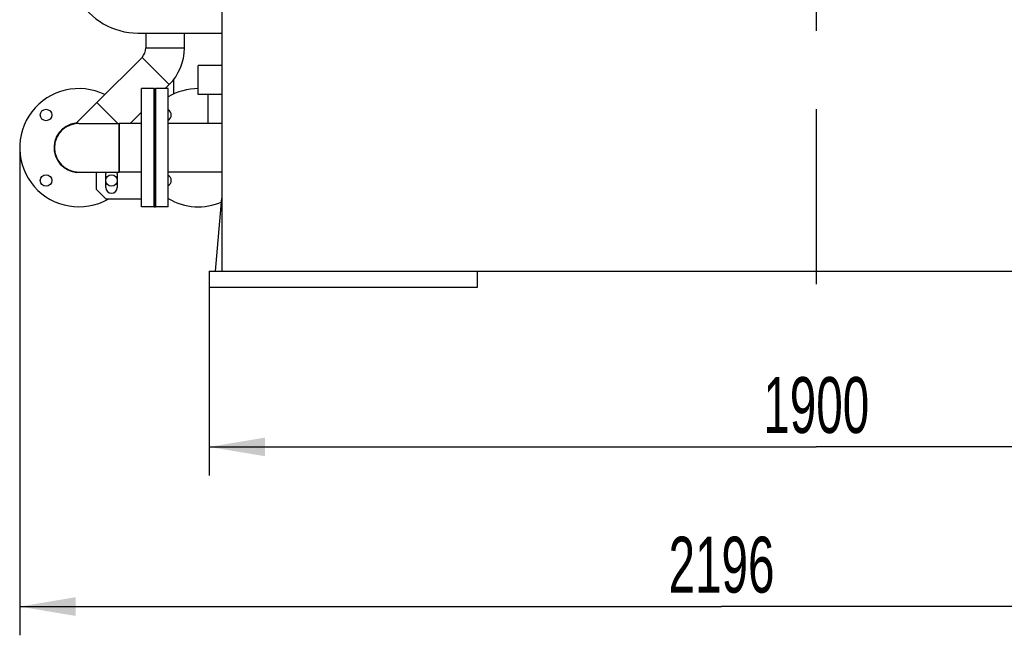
# Model space of a CAD drawing. Header units: millimetres. Extents: x 0 to 1189, y 0 to 841.
# Tile 64 of 135: x 150 to 212, y 618 to 656. Entities that reach past the tile are written whole.
import ezdxf
from ezdxf.enums import TextEntityAlignment as Align

# ---------------------------------------------------------------- set-up
doc = ezdxf.new("R2010")
doc.units = ezdxf.units.MM
doc.header["$LTSCALE"] = 65.395
doc.linetypes.add('CENTER', pattern=[0.6, 0.375, -0.075, 0.075, -0.075])
doc.layers.get('0').update_dxf_attribs({"linetype": 'CONTINUOUS'})
for name, color, linetype in [('25007_153200_25_ABL826', 7, 'CONTINUOUS'), ('25007_153200_25_T1_PBL911', 7, 'CONTINUOUS'), ('25007_153200_36_ABL784', 7, 'CONTINUOUS'), ('25007_153200_36_T1_PBL789', 7, 'CONTINUOUS'), ('25007_153200_36_T2_PBL906', 7, 'CONTINUOUS'), ('25007_153200_36_T3_PBL978', 7, 'CONTINUOUS'), ('25007_153200_36_T5_PBL2801', 7, 'CONTINUOUS'), ('25007_153701_21_PBL781', 7, 'CONTINUOUS'), ('25097_000000_IMO-2_SKL_PBL948', 7, 'CONTINUOUS'), ('9M25C_GENSET_KPL_GRUNDRAHMEN_ABL782', 7, 'CONTINUOUS'), ('9M25C_GENSET_KPL_GRUNDRAHMEN_T1_PBL783', 7, 'CONTINUOUS'), ('9M25C_GENSET_KPL_VERROHRUNG_ABL780', 7, 'CONTINUOUS'), ('BOGEN-S-2D-45-60_3X2_9_PBL791', 7, 'CONTINUOUS'), ('BOGEN-S-2D-90-76_1X2_9_PBL790', 7, 'CONTINUOUS'), ('BOGEN-S-3D-45-76_1X2_9_PBL2803', 7, 'CONTINUOUS'), ('DIN16182-BG100X63_PBL935', 7, 'CONTINUOUS'), ('E1514-FF-DN65-PN16X2_PBL788', 7, 'CONTINUOUS'), ('E1514-IBC_DN65PN40X2_PBL2802', 7, 'CONTINUOUS'), ('EN1092-1-01A-DN65_PN16-77_5_PBL2800', 7, 'CONTINUOUS'), ('EN1092-1-01A-DN65_PN16-77_5_PBL787', 7, 'CONTINUOUS'), ('EN1092-1-01A-DN65_PN16-77_5_PBL827', 7, 'CONTINUOUS'), ('rechts_3_VBL774', 7, 'CONTINUOUS'), ('T-STUECK-S-76_1X2_9-60_3X2_9_PBL785', 7, 'CONTINUOUS'), ('VT20CD-D16_186_1O2V3L4O_PBL786', 7, 'CONTINUOUS')]:
    doc.layers.add(name, color=color, linetype=linetype)
doc.styles.get("Standard").update_dxf_attribs({"font": 'txt', "width": 0.6})
doc.dimstyles.new('DIMSTYLE_2', dxfattribs={"dimtxt": 3.5, "dimasz": 3.5, "dimexe": 1.8, "dimexo": 0, "dimgap": 0.875, "dimtad": 1, "dimdec": 0, "dimlfac": 25, "dimdsep": 46, "dimtxsty": 'Standard', "dimblk": '_FILLED', "dimblk1": '_FILLED', "dimblk2": '_FILLED', "dimcen": 0.09, "dimadec": 0, "dimazin": 0, "dimtp": 2, "dimtm": 2, "dimtfac": 1, "dimtdec": 0, "dimtofl": 0, "dimtmove": 0, "dimatfit": 3, "dimldrblk": '_FILLED', "dimfxl": 1, "dimtolj": 1, "dimarcsym": 0})
doc.dimstyles.new('DIMSTYLE_4', dxfattribs={"dimtxt": 3.5, "dimasz": 3.5, "dimexe": 1.8, "dimexo": 0, "dimgap": 0.875, "dimtad": 1, "dimlfac": 25, "dimdsep": 46, "dimtxsty": 'Standard', "dimblk": '_FILLED', "dimblk1": '_FILLED', "dimblk2": '_FILLED', "dimcen": 0.09, "dimadec": 0, "dimazin": 0, "dimtp": 1.2, "dimtm": 1.2, "dimtfac": 1, "dimtofl": 0, "dimtmove": 0, "dimatfit": 3, "dimldrblk": '_FILLED', "dimfxl": 1, "dimtolj": 1, "dimarcsym": 0})

# ---------------------------------------------------------------- blocks, each defined once
blk = doc.blocks.new('_FILLED')
at = {"color": 0, "linetype": 'ByBlock'}
blk.add_solid([(0, 0), (-1, 0.167), (-1, -0.167)], dxfattribs=at)
blk = doc.blocks.new('*D28')
at = {"color": 2, "linetype": 'Continuous'}
for p, q in [((162, 639.6), (162, 627.8)), ((238, 639.6), (238, 627.8)), ((162, 629.6), (200, 629.6)), ((238, 629.6), (200, 629.6))]:
    blk.add_line(p, q, dxfattribs=at)
at = {"color": 2, "linetype": 'Continuous', "xscale": 3.5, "yscale": 3.5, "zscale": 3.5, "rotation": 180}
blk.add_blockref('_FILLED', (162, 629.6), dxfattribs=at)
at = {"color": 2, "linetype": 'Continuous', "xscale": 3.5, "yscale": 3.5, "zscale": 3.5}
blk.add_blockref('_FILLED', (238, 629.6), dxfattribs=at)
at = {"color": 2, "linetype": 'Continuous', "width": 0.636905}
blk.add_text('1900', height=3.5, dxfattribs=at).set_placement((200, 630.475), align=Align.CENTER)
blk = doc.blocks.new('*D29')
at = {"color": 2, "linetype": 'Continuous'}
for p, q in [((150.14, 648.34), (150.14, 617.8)), ((238, 639.6), (238, 617.8)), ((150.14, 619.6), (194.07, 619.6)), ((238, 619.6), (194.07, 619.6))]:
    blk.add_line(p, q, dxfattribs=at)
at = {"color": 2, "linetype": 'Continuous', "xscale": 3.5, "yscale": 3.5, "zscale": 3.5, "rotation": 180}
blk.add_blockref('_FILLED', (150.14, 619.6), dxfattribs=at)
at = {"color": 2, "linetype": 'Continuous', "xscale": 3.5, "yscale": 3.5, "zscale": 3.5}
blk.add_blockref('_FILLED', (238, 619.6), dxfattribs=at)
at = {"color": 2, "linetype": 'Continuous', "width": 0.636905}
blk.add_text('2196', height=3.5, dxfattribs=at).set_placement((194.07, 620.475), align=Align.CENTER)
blk = doc.blocks.new('25007_153701_21_PBL781', base_point=(157.197, 648.34))
at = {"layer": '25007_153701_21_PBL781', "color": 7, "linetype": 'Continuous'}
for p, q in [((159.464, 651.54), (159.44, 651.54)), ((154.931, 646.784), (154.931, 645.74)), ((155.531, 645.849), (155.531, 646.729)), ((156.251, 646.729), (156.251, 645.849)), ((154.931, 645.74), (155.531, 645.14)), ((155.531, 645.14), (157.76, 645.14)), ((159.44, 645.14), (159.464, 645.14))]:
    blk.add_line(p, q, dxfattribs=at)
for centre, radius, start, end in [((153.84, 648.34), 1.9, 305.02999, 306.60476), ((155.891, 646.729), 0.36, 165.70117, 180), ((155.891, 646.729), 0.36, 0, 14.29883), ((155.891, 645.849), 0.36, 180, 360)]:
    blk.add_arc(centre, radius, start, end, dxfattribs=at)
blk = doc.blocks.new('T-STUECK-S-76_1X2_9-60_3X2_9_PBL785', base_point=(154.89, 650.499))
at = {"layer": 'T-STUECK-S-76_1X2_9-60_3X2_9_PBL785', "color": 7, "linetype": 'Continuous'}
for p, q in [((154.967, 651.173), (153.776, 649.981)), ((156.278, 649.862), (154.967, 651.173))]:
    blk.add_line(p, q, dxfattribs=at)
blk.add_arc((153.349, 650.408), 0.603, 284.78112, 314.99996, dxfattribs=at)
blk = doc.blocks.new('EN1092-1-01A-DN65_PN16-77_5_PBL787', base_point=(158.16, 648.34))
at = {"layer": 'EN1092-1-01A-DN65_PN16-77_5_PBL787', "color": 7, "linetype": 'Continuous'}
for p, q in [((158.56, 652.04), (157.76, 652.04)), ((157.76, 644.64), (157.76, 652.04)), ((158.56, 644.64), (158.56, 652.04)), ((158.56, 644.64), (157.76, 644.64))]:
    blk.add_line(p, q, dxfattribs=at)
blk = doc.blocks.new('25007_153200_36_T1_PBL789', base_point=(157.06, 648.34))
at = {"layer": '25007_153200_36_T1_PBL789', "color": 7, "linetype": 'Continuous'}
for p, q in [((157.76, 649.862), (156.36, 649.862)), ((156.36, 646.818), (156.36, 649.862)), ((157.76, 646.818), (156.36, 646.818))]:
    blk.add_line(p, q, dxfattribs=at)
blk = doc.blocks.new('BOGEN-S-2D-90-76_1X2_9_PBL790', base_point=(155.1, 648.34))
at = {"layer": 'BOGEN-S-2D-90-76_1X2_9_PBL790', "color": 7, "linetype": 'Continuous'}
for p, q in [((153.84, 649.862), (156.36, 649.862)), ((156.36, 649.862), (156.36, 646.818)), ((153.84, 646.818), (156.36, 646.818))]:
    blk.add_line(p, q, dxfattribs=at)
blk.add_arc((153.84, 648.34), 1.522, 90, 270, dxfattribs=at)
blk = doc.blocks.new('BOGEN-S-2D-45-60_3X2_9_PBL791', base_point=(159.124, 653.443))
at = {"layer": 'BOGEN-S-2D-45-60_3X2_9_PBL791', "color": 7, "linetype": 'Continuous'}
for p, q in [((158.04, 654.591), (160.452, 654.591)), ((157.796, 654.001), (159.501, 652.296))]:
    blk.add_line(p, q, dxfattribs=at)
for radius, start, end in [(0.834, 314.99989, 0.00011), (3.246, 314.99997, 0.00003)]:
    blk.add_arc((157.206, 654.591), radius, start, end, dxfattribs=at)
blk = doc.blocks.new('25007_153200_36_T2_PBL906', base_point=(159.246, 655.055))
at = {"layer": '25007_153200_36_T2_PBL906', "color": 7, "linetype": 'Continuous'}
for p, q in [((158.046, 654.591), (158.046, 655.52)), ((160.446, 654.591), (160.446, 655.52))]:
    blk.add_line(p, q, dxfattribs=at)
blk = doc.blocks.new('25007_153200_36_T3_PBL978', base_point=(157.234, 651.929))
at = {"layer": '25007_153200_36_T3_PBL978', "color": 7, "linetype": 'Continuous'}
for p, q in [((157.8, 653.997), (154.971, 651.168)), ((159.497, 652.3), (159.237, 652.04)), ((157.76, 650.563), (157.059, 649.862))]:
    blk.add_line(p, q, dxfattribs=at)
blk = doc.blocks.new('EN1092-1-01A-DN65_PN16-77_5_PBL2800', base_point=(154.485, 648.584))
at = {"layer": 'EN1092-1-01A-DN65_PN16-77_5_PBL2800', "color": 7, "linetype": 'Continuous'}
for centre in [(151.789, 650.391), (151.789, 646.289), (155.891, 646.289)]:
    blk.add_circle(centre, 0.36, dxfattribs=at)
for radius, start, end in [(3.7, 63.94962, 299.75531), (1.55, 97.38475, 277.34789)]:
    blk.add_arc((153.84, 648.34), radius, start, end, dxfattribs=at)
blk = doc.blocks.new('25007_153200_36_T5_PBL2801', base_point=(153.079, 648.34))
at = {"layer": '25007_153200_36_T5_PBL2801', "color": 7, "linetype": 'Continuous'}
for start, end in [(123.83511, 137.52326), (108.50624, 121.72089), (90.60067, 106.10722), (153.3845, 166.80864), (138.32443, 151.87538), (169.12601, 190.87399), (193.19136, 221.67557), (222.47674, 236.16489), (238.27911, 251.49376), (253.89278, 269.39933)]:
    blk.add_arc((153.84, 648.34), 1.522, start, end, dxfattribs=at)
blk = doc.blocks.new('25007_153200_36_ABL784', base_point=(155.941, 650.08))
at = {"layer": '25007_153200_36_T1_PBL789'}
blk.add_blockref('25007_153200_36_T1_PBL789', (157.06, 648.34), dxfattribs=at)
at = {"layer": '25007_153200_36_T2_PBL906'}
blk.add_blockref('25007_153200_36_T2_PBL906', (159.246, 655.055), dxfattribs=at)
at = {"layer": '25007_153200_36_T3_PBL978'}
blk.add_blockref('25007_153200_36_T3_PBL978', (157.234, 651.929), dxfattribs=at)
at = {"layer": '25007_153200_36_T5_PBL2801'}
blk.add_blockref('25007_153200_36_T5_PBL2801', (153.079, 648.34), dxfattribs=at)
at = {"layer": 'BOGEN-S-2D-45-60_3X2_9_PBL791'}
blk.add_blockref('BOGEN-S-2D-45-60_3X2_9_PBL791', (159.124, 653.443), dxfattribs=at)
at = {"layer": 'BOGEN-S-2D-90-76_1X2_9_PBL790'}
blk.add_blockref('BOGEN-S-2D-90-76_1X2_9_PBL790', (155.1, 648.34), dxfattribs=at)
at = {"layer": 'EN1092-1-01A-DN65_PN16-77_5_PBL2800'}
blk.add_blockref('EN1092-1-01A-DN65_PN16-77_5_PBL2800', (154.485, 648.584), dxfattribs=at)
at = {"layer": 'EN1092-1-01A-DN65_PN16-77_5_PBL787'}
blk.add_blockref('EN1092-1-01A-DN65_PN16-77_5_PBL787', (158.16, 648.34), dxfattribs=at)
at = {"layer": 'T-STUECK-S-76_1X2_9-60_3X2_9_PBL785'}
blk.add_blockref('T-STUECK-S-76_1X2_9-60_3X2_9_PBL785', (154.89, 650.499), dxfattribs=at)
blk = doc.blocks.new('VT20CD-D16_186_1O2V3L4O_PBL786', base_point=(160.721, 652.9))
at = {"layer": 'VT20CD-D16_186_1O2V3L4O_PBL786', "color": 7, "linetype": 'Continuous'}
for p, q in [((159.754, 661.16), (158.72, 661.16)), ((158.72, 659.96), (158.72, 661.16)), ((159.798, 659.96), (158.72, 659.96)), ((159.798, 659.86), (159.798, 659.96)), ((162.8, 653.48), (161.32, 653.48)), ((161.32, 651.68), (161.32, 653.48)), ((159.44, 652.04), (158.64, 652.04)), ((158.64, 644.64), (158.64, 652.04)), ((159.44, 644.64), (159.44, 652.04)), ((162.8, 651.68), (161.32, 651.68)), ((162.8, 649.862), (159.44, 649.862)), ((162.8, 646.818), (159.44, 646.818)), ((159.44, 644.64), (158.64, 644.64))]:
    blk.add_line(p, q, dxfattribs=at)
for centre, radius, start, end in [((164.36, 659.86), 4.562, 180, 193.2294), ((161.32, 648.34), 3.7, 90, 120.56189), ((161.32, 648.34), 3.7, 135.61042, 135.67695), ((159.269, 650.391), 0.36, 298.4362, 61.5638), ((159.269, 646.289), 0.36, 298.4362, 61.5638), ((161.32, 648.34), 3.7, 224.32305, 224.38958), ((161.32, 648.34), 3.7, 239.43811, 293.62748)]:
    blk.add_arc(centre, radius, start, end, dxfattribs=at)
for points, knots in [([(159.921, 660.56), (159.921, 660.597), (159.916, 660.731), (159.891, 660.865), (159.865, 660.959)], [0, 0, 0, 0, 0.271498, 1, 1, 1, 1]), ([(159.798, 659.96), (159.821, 660.017), (159.888, 660.212), (159.921, 660.417), (159.921, 660.56)], [0, 0, 0, 0, 0.302467, 1, 1, 1, 1])]:
    blk.add_open_spline(points, degree=3, knots=knots, dxfattribs=at)
blk = doc.blocks.new('E1514-FF-DN65-PN16X2_PBL788', base_point=(158.6, 648.34))
at = {"layer": 'E1514-FF-DN65-PN16X2_PBL788', "color": 7, "linetype": 'Continuous'}
for p, q in [((158.56, 652.04), (158.64, 652.04)), ((158.56, 652.04), (158.56, 644.64)), ((158.64, 652.04), (158.64, 644.64)), ((158.56, 644.64), (158.64, 644.64))]:
    blk.add_line(p, q, dxfattribs=at)
blk = doc.blocks.new('EN1092-1-01A-DN65_PN16-77_5_PBL827', base_point=(156.385, 669.752))
at = {"layer": 'EN1092-1-01A-DN65_PN16-77_5_PBL827', "color": 7, "linetype": 'Continuous'}
for p, q in [((154.725, 670.152), (158.046, 670.152)), ((154.725, 669.352), (154.725, 670.152)), ((154.725, 669.352), (158.046, 669.352))]:
    blk.add_line(p, q, dxfattribs=at)
blk = doc.blocks.new('25007_153200_25_T1_PBL911', base_point=(159.798, 652.183))
at = {"layer": '25007_153200_25_T1_PBL911', "color": 7, "linetype": 'Continuous'}
blk.add_line((159.798, 651.709), (159.798, 652.657), dxfattribs=at)
blk = doc.blocks.new('BOGEN-S-3D-45-76_1X2_9_PBL2803', base_point=(157.426, 667.818))
at = {"layer": 'BOGEN-S-3D-45-76_1X2_9_PBL2803', "color": 7, "linetype": 'Continuous'}
blk.add_arc((162.225, 669.552), 5.322, 183.38641, 216.35112, dxfattribs=at)
blk = doc.blocks.new('25007_153200_25_ABL826', base_point=(157.262, 660.93))
at = {"layer": '25007_153200_25_T1_PBL911'}
blk.add_blockref('25007_153200_25_T1_PBL911', (159.798, 652.183), dxfattribs=at)
at = {"layer": 'BOGEN-S-3D-45-76_1X2_9_PBL2803'}
blk.add_blockref('BOGEN-S-3D-45-76_1X2_9_PBL2803', (157.426, 667.818), dxfattribs=at)
at = {"layer": 'EN1092-1-01A-DN65_PN16-77_5_PBL827'}
blk.add_blockref('EN1092-1-01A-DN65_PN16-77_5_PBL827', (156.385, 669.752), dxfattribs=at)
blk = doc.blocks.new('DIN16182-BG100X63_PBL935', base_point=(161.94, 650.771))
at = {"layer": 'DIN16182-BG100X63_PBL935', "color": 7, "linetype": 'Continuous'}
blk.add_line((161.94, 649.862), (161.94, 651.68), dxfattribs=at)
blk = doc.blocks.new('E1514-IBC_DN65PN40X2_PBL2802', base_point=(154.458, 648.347))
at = {"layer": 'E1514-IBC_DN65PN40X2_PBL2802', "color": 7, "linetype": 'Continuous'}
blk.add_arc((153.84, 648.34), 1.54, 101.36, 277.97688, dxfattribs=at)
blk = doc.blocks.new('9M25C_GENSET_KPL_VERROHRUNG_ABL780', base_point=(194.951, 702.67))
at = {"layer": '25007_153200_25_ABL826'}
blk.add_blockref('25007_153200_25_ABL826', (157.262, 660.93), dxfattribs=at)
at = {"layer": '25007_153200_36_ABL784'}
blk.add_blockref('25007_153200_36_ABL784', (155.941, 650.08), dxfattribs=at)
at = {"layer": '25007_153701_21_PBL781'}
blk.add_blockref('25007_153701_21_PBL781', (157.197, 648.34), dxfattribs=at)
at = {"layer": 'DIN16182-BG100X63_PBL935'}
blk.add_blockref('DIN16182-BG100X63_PBL935', (161.94, 650.771), dxfattribs=at)
at = {"layer": 'E1514-FF-DN65-PN16X2_PBL788'}
blk.add_blockref('E1514-FF-DN65-PN16X2_PBL788', (158.6, 648.34), dxfattribs=at)
at = {"layer": 'E1514-IBC_DN65PN40X2_PBL2802'}
blk.add_blockref('E1514-IBC_DN65PN40X2_PBL2802', (154.458, 648.347), dxfattribs=at)
at = {"layer": 'VT20CD-D16_186_1O2V3L4O_PBL786'}
blk.add_blockref('VT20CD-D16_186_1O2V3L4O_PBL786', (160.721, 652.9), dxfattribs=at)
blk = doc.blocks.new('9M25C_GENSET_KPL_GRUNDRAHMEN_T1_PBL783', base_point=(200, 655.6))
at = {"layer": '9M25C_GENSET_KPL_GRUNDRAHMEN_T1_PBL783', "color": 7, "linetype": 'Continuous'}
for p, q in [((162.8, 669.8), (162.8, 640.6)), ((157.54, 655.52), (162.8, 655.52)), ((162.4, 640.6), (162.8, 645.172)), ((162, 640.6), (238, 640.6)), ((162, 640.6), (162, 639.6)), ((178.8, 639.6), (178.8, 640.6)), ((162, 639.6), (178.8, 639.6))]:
    blk.add_line(p, q, dxfattribs=at)
blk.add_arc((157.54, 659.8), 4.28, 87.68755, 270, dxfattribs=at)
blk = doc.blocks.new('9M25C_GENSET_KPL_GRUNDRAHMEN_ABL782', base_point=(200, 657.2))
at = {"layer": '9M25C_GENSET_KPL_GRUNDRAHMEN_T1_PBL783'}
blk.add_blockref('9M25C_GENSET_KPL_GRUNDRAHMEN_T1_PBL783', (200, 655.6), dxfattribs=at)
blk = doc.blocks.new('25097_000000_IMO-2_SKL_PBL948', base_point=(200.565, 722.356))
at = {"layer": '25097_000000_IMO-2_SKL_PBL948', "color": 2, "linetype": 'CENTER'}
blk.add_line((200, 690), (200, 639.798), dxfattribs=at)
blk = doc.blocks.new('RECHTS_3_VBL774', base_point=(195.46, 722.257))
at = {"layer": '25097_000000_IMO-2_SKL_PBL948'}
blk.add_blockref('25097_000000_IMO-2_SKL_PBL948', (200.565, 722.356), dxfattribs=at)
at = {"layer": '9M25C_GENSET_KPL_GRUNDRAHMEN_ABL782'}
blk.add_blockref('9M25C_GENSET_KPL_GRUNDRAHMEN_ABL782', (200, 657.2), dxfattribs=at)
at = {"layer": '9M25C_GENSET_KPL_VERROHRUNG_ABL780'}
blk.add_blockref('9M25C_GENSET_KPL_VERROHRUNG_ABL780', (194.951, 702.67), dxfattribs=at)

msp = doc.modelspace()

# ---------------------------------------------------------------- block references
at = {"layer": 'rechts_3_VBL774'}
msp.add_blockref('RECHTS_3_VBL774', (195.46, 722.25684), dxfattribs=at)

# ---------------------------------------------------------------- dimensions: what is measured, and where the dimension line sits
at = {"color": 2, "linetype": 'Continuous'}
dim = msp.add_linear_dim(base=(238, 619.6), p1=(150.1400000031, 648.34), p2=(238, 639.6), dimstyle='DIMSTYLE_2', dxfattribs=at)
dim.commit()
dim.dimension.update_dxf_attribs({"geometry": '*D29', "text_midpoint": (193.7366607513, 619.6), "dimtype": 160})
dim = msp.add_linear_dim(base=(162, 629.6), p1=(238, 639.6), p2=(162, 639.6), angle=180, dimstyle='DIMSTYLE_4', dxfattribs=at)
dim.commit()
dim.dimension.update_dxf_attribs({"geometry": '*D28', "text_midpoint": (199.66667, 629.6), "dimtype": 160})

doc.saveas('drawing.dxf')
